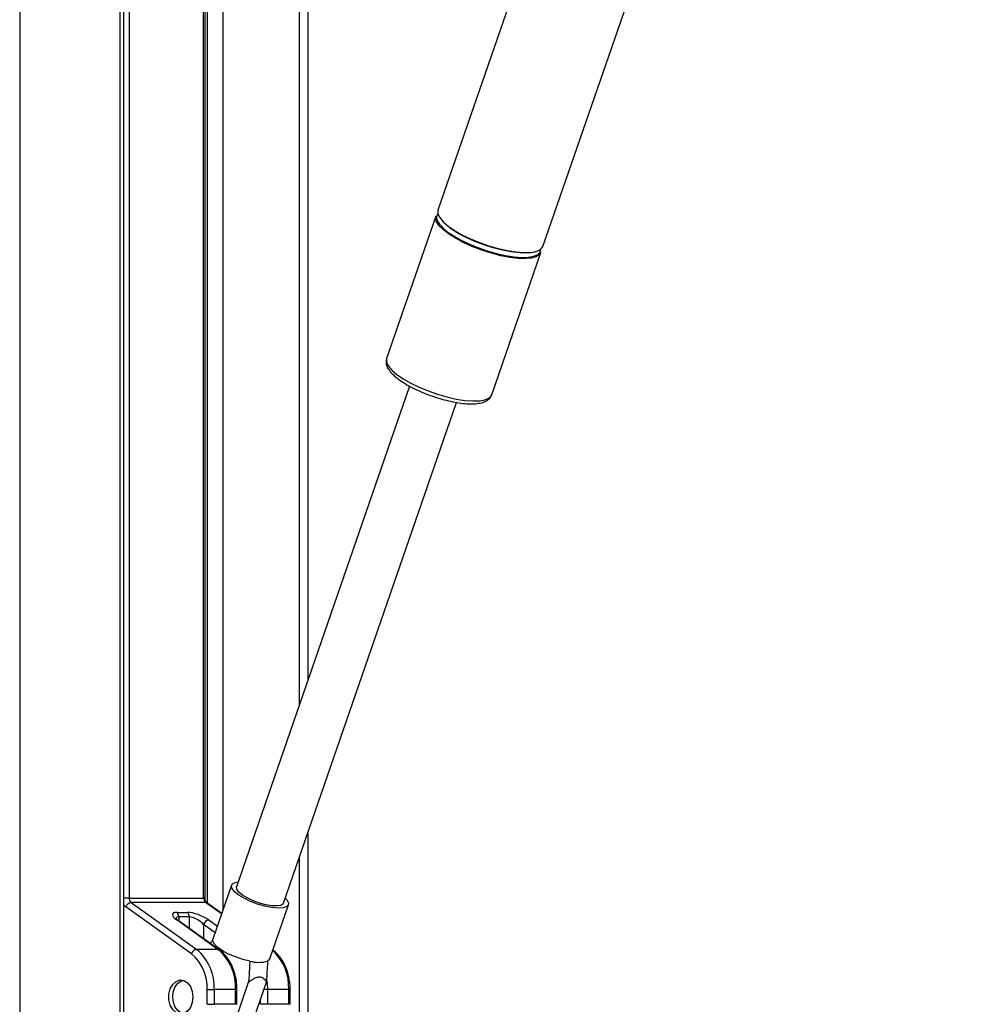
# Model space of a CAD drawing. Header units: millimetres. Extents: x 20 to 19305, y 40 to 15632.
# Tile 41 of 114: x 6810 to 7193, y 7175 to 7567. Entities that reach past the tile are written whole.
import ezdxf

# ---------------------------------------------------------------- set-up
doc = ezdxf.new("R2010")
doc.units = ezdxf.units.MM

msp = doc.modelspace()

# ---------------------------------------------------------------- linework, layer by layer
at = {"color": 8, "linetype": 'Continuous', "lineweight": 25, "ltscale": 2}
for p, q in [((6810.34, 7939.49), (6810.34, 2191.49)), ((6850.44, 6588.56), (6850.44, 7759.49)), ((6853.96, 7759.49), (6853.96, 7216.94)), ((6883.66, 7216.94), (6883.66, 7759.49)), ((6885.18, 7214.84), (6885.18, 7759.49)), ((6891.35, 7759.49), (6891.35, 7212.06)), ((6921.84, 7294), (6921.84, 7759.49)), ((6921.84, 6588.56), (6921.84, 7233.03)), ((6853.96, 7216.94), (6851.82, 7216.94)), ((6884.24, 7216.94), (6883.66, 7216.94)), ((6890.84, 7210.58), (6884.44, 7215.15)), ((6873.76, 7209.43), (6873.76, 7207.85)), ((6878, 7204.82), (6878, 7209.43)), ((6883.66, 7206.4), (6883.66, 7200.79)), ((6888.26, 7203.12), (6883.66, 7206.4)), ((6885.71, 7208.19), (6889.16, 7205.72)), ((6896.97, 7180.41), (6896.39, 7180.41)), ((6909.11, 7180.41), (6907.66, 7180.41)), ((6918.19, 7180.41), (6917.6, 7180.41)), ((6896.97, 7174.57), (6896.39, 7174.57)), ((6906.29, 7174.57), (6906.29, 7176.42)), ((6918.19, 7174.57), (6917.6, 7174.57))]:
    msp.add_line(p, q, dxfattribs=at)
at = {"color": 7, "linetype": 'Continuous', "lineweight": 25, "ltscale": 2}
for p, q in [((6851.82, 6588.56), (6851.82, 7759.49)), ((6884.24, 7216.94), (6884.24, 7759.49)), ((6925.18, 7759.49), (6925.18, 7303.68)), ((7051.38, 7706.06), (6977.1, 7491.16)), ((7018.96, 7476.69), (7091.18, 7685.6)), ((6976.26, 7488.75), (6956.65, 7432.01)), ((6982.45, 7483.58), (6981.86, 7484)), ((6998.52, 7417.53), (7018.13, 7474.27)), ((6956.65, 7432.01), (6956.61, 7431.9)), ((6965.73, 7420.98), (6896.74, 7221.4)), ((6915.57, 7214.89), (6984.56, 7414.48)), ((6925.18, 7242.71), (6925.18, 6588.56)), ((6894.81, 7222.06), (6887.36, 7200.5)), ((6853.96, 7216.94), (6883.66, 7216.94)), ((6854.74, 7215.15), (6880.91, 7196.48)), ((6884.44, 7215.15), (6854.74, 7215.15)), ((6890.9, 7210.75), (6884.96, 7214.99)), ((6910.04, 7192.66), (6917.49, 7214.22)), ((6878.85, 7194.7), (6852.69, 7213.37)), ((6872.98, 7211.22), (6877.22, 7211.22)), ((6889.39, 7196.48), (6872.98, 7208.19)), ((6889.92, 7196.32), (6873.51, 7208.03)), ((6878, 7209.43), (6873.76, 7209.43)), ((6889.39, 7196.48), (6880.91, 7196.48)), ((6895.67, 7166.17), (6901.61, 7183.36)), ((6902.74, 7166.17), (6908.68, 7183.36)), ((6885.07, 7180.41), (6887.9, 7180.41)), ((6885.07, 7174.57), (6885.07, 7180.41)), ((6887.9, 7180.41), (6887.9, 7174.57)), ((6896.39, 7180.41), (6887.9, 7180.41)), ((6896.39, 7174.57), (6896.39, 7180.41)), ((6896.97, 7174.57), (6896.97, 7180.41)), ((6909.11, 7180.41), (6909.11, 7174.57)), ((6917.6, 7180.41), (6909.11, 7180.41)), ((6917.6, 7174.57), (6917.6, 7180.41)), ((6918.19, 7174.57), (6918.19, 7180.41)), ((6885.07, 7174.57), (6887.9, 7174.57)), ((6896.39, 7174.57), (6887.9, 7174.57)), ((6909.11, 7174.57), (6906.29, 7174.57)), ((6917.6, 7174.57), (6909.11, 7174.57))]:
    msp.add_line(p, q, dxfattribs=at)
at = {"color": 7, "linetype": 'Continuous', "lineweight": 25, "ltscale": 2, "flags": 128}
for points in [[(6981.53, 7481.51), (6979.27, 7483.25), (6977.59, 7484.93), (6976.53, 7486.5), (6976.14, 7487.91), (6976.26, 7488.75)], [(6977.1, 7491.16), (6977.04, 7490.95), (6977.09, 7489.64), (6977.81, 7488.14), (6979.19, 7486.51), (6981.17, 7484.79), (6983.69, 7483.05), (6986.68, 7481.33), (6990.02, 7479.7), (6993.63, 7478.2), (6997.38, 7476.89), (7001.14, 7475.8), (7004.81, 7474.98), (7008.26, 7474.44), (7011.38, 7474.2), (7014.08, 7474.28), (7016.25, 7474.67), (7017.84, 7475.36), (7018.8, 7476.32), (7018.96, 7476.69)], [(7018.13, 7474.27), (7017.57, 7473.39), (7016.29, 7472.57), (7014.4, 7472.03), (7011.96, 7471.79), (7009.04, 7471.87), (7005.74, 7472.26), (7002.17, 7472.94), (6998.43, 7473.91), (6994.66, 7475.11), (6990.97, 7476.52), (6987.48, 7478.09), (6984.3, 7479.77), (6981.53, 7481.51)], [(6981.84, 7481.86), (6983.16, 7480.99), (6986.11, 7479.3), (6989.41, 7477.69), (6992.97, 7476.21), (6996.67, 7474.91), (7000.39, 7473.84), (7004.01, 7473.03), (7007.42, 7472.49), (7010.5, 7472.26), (7013.15, 7472.34), (7015.3, 7472.72), (7016.87, 7473.4), (7017.81, 7474.35), (7018.1, 7475.54), (7018.09, 7475.64)], [(7017.59, 7475.21), (7016.76, 7474.75), (7014.89, 7474.22), (7012.48, 7473.98), (7009.6, 7474.06), (7006.34, 7474.44), (7002.82, 7475.12), (6999.13, 7476.07), (6995.41, 7477.26), (6991.76, 7478.65), (6988.32, 7480.2), (6985.18, 7481.86), (6982.45, 7483.58)], [(6897.67, 7218.14), (6896.04, 7219.45), (6895.04, 7220.68), (6894.75, 7221.75), (6895.17, 7222.59), (6896.28, 7223.15), (6897.42, 7223.36)], [(6899.11, 7218.14), (6897.66, 7219.32), (6896.85, 7220.41), (6896.72, 7221.34), (6896.74, 7221.4)], [(6916.25, 7216.85), (6916.85, 7216.2), (6917.5, 7215.04), (6917.44, 7214.08), (6916.66, 7213.37), (6915.23, 7212.96), (6913.23, 7212.88), (6910.78, 7213.13), (6908.04, 7213.69), (6905.19, 7214.53), (6902.39, 7215.6), (6899.83, 7216.83), (6897.67, 7218.14)], [(6915.57, 7214.89), (6915.38, 7214.57), (6914.47, 7214.02), (6912.95, 7213.78), (6910.91, 7213.86), (6908.53, 7214.26), (6905.97, 7214.94), (6903.42, 7215.87), (6901.08, 7216.96), (6899.11, 7218.14)], [(6902.09, 7191.79), (6899.25, 7192.49), (6896.38, 7193.46), (6893.65, 7194.62), (6891.25, 7195.91), (6889.32, 7197.25), (6887.99, 7198.54), (6887.35, 7199.7), (6887.36, 7200.5)], [(6910.04, 7192.66), (6909.97, 7192.49), (6909.16, 7191.79)], [(6879.42, 7177.49), (6879.15, 7175.28), (6878.4, 7173.31), (6877.24, 7171.8), (6875.79, 7170.9), (6874.21, 7170.71), (6872.68, 7171.26), (6871.35, 7172.49), (6870.38, 7174.25), (6869.86, 7176.37), (6869.86, 7178.61), (6870.38, 7180.73), (6871.35, 7182.49), (6872.68, 7183.72), (6874.21, 7184.27), (6875.79, 7184.08), (6877.24, 7183.18), (6878.4, 7181.67), (6879.15, 7179.7), (6879.42, 7177.49)], [(6875.74, 7170.88), (6874.9, 7171.07), (6873.48, 7171.93), (6872.35, 7173.39), (6871.6, 7175.3), (6871.34, 7177.45), (6871.59, 7179.6), (6872.31, 7181.53), (6873.44, 7183.01)], [(6873.44, 7183.01), (6874.85, 7183.9), (6875.74, 7184.1)]]:
    msp.add_lwpolyline(points, dxfattribs=at)
at = {"color": 8, "linetype": 'Continuous', "lineweight": 25, "ltscale": 2, "flags": 128}
for points in [[(6956.61, 7431.9), (6956.59, 7431.8), (6956.64, 7430.49), (6957.37, 7428.99), (6958.74, 7427.36), (6960.72, 7425.64), (6963.24, 7423.9), (6966.23, 7422.18), (6969.58, 7420.55), (6973.18, 7419.05), (6976.93, 7417.74), (6980.7, 7416.65), (6984.36, 7415.83), (6987.81, 7415.29), (6990.94, 7415.05), (6993.63, 7415.13), (6995.8, 7415.52), (6997.39, 7416.2), (6998.35, 7417.16), (6998.52, 7417.53)], [(6908.86, 7183.99), (6908.99, 7182.89), (6909.11, 7180.41)]]:
    msp.add_lwpolyline(points, dxfattribs=at)
at = {"color": 7, "linetype": 'Continuous', "lineweight": 25, "ltscale": 4}
for centre, radius, start, end in [((6979.05, 7488.18), 2.51, 142.1962, 204.0715), ((6855.13, 7212.63), 2.55, 98.8175, 163.2651), ((6856.15, 7216.83), 2.19, 177.1751, 229.8696), ((6885.85, 7216.83), 2.19, 177.1751, 229.8696), ((6871.57, 7209.54), 2.19, 357.1751, 49.8696), ((6875.81, 7209.54), 2.19, 357.1751, 49.8696), ((6886.1, 7205.67), 2.55, 98.8175, 163.2651), ((6881.3, 7193.96), 2.55, 98.8175, 163.2651), ((6867.54, 7181.28), 17.55, 357.1751, 49.8696), ((6868.18, 7181.38), 19.75, 357.1751, 49.8696), ((6876.66, 7181.38), 19.75, 357.1751, 49.8696), ((6905.63, 7204.11), 12.82, 253.9868, 286.0132)]:
    msp.add_arc(centre, radius, start, end, dxfattribs=at)
at = {"color": 8, "linetype": 'Continuous', "lineweight": 25, "ltscale": 4}
for centre, radius, start, end in [((6989.03, 7493.86), 13.99, 208.6697, 239.0768), ((6854.61, 7215.98), 3.25, 210.8679, 233.6369), ((6884.46, 7214.28), 0.873, 55.0145, 91.5577), ((6873.01, 7207.32), 0.873, 55.0145, 91.5577), ((6889.41, 7195.61), 0.874, 55.0541, 91.5566), ((6897.56, 7181.32), 20.06, 357.4019, 47.1444)]:
    msp.add_arc(centre, radius, start, end, dxfattribs=at)
at = {"color": 7, "linetype": 'Continuous', "lineweight": 25, "ltscale": 4}
for centre, major_axis, ratio, start_param, end_param in [((6877.22, 7208.19), (5.95, -2.39), 0.312033, 2.480791, 4.051587), ((6881.47, 7208.19), (5.95, -2.39), 0.312033, 0.909995, 2.480791), ((6880.83, 7206.4), (3.87, -2.62), 0.39272, 1.045407, 2.616204)]:
    msp.add_ellipse(centre, major_axis=major_axis, ratio=ratio, start_param=start_param, end_param=end_param, dxfattribs=at)
at = {"color": 8, "linetype": 'Continuous', "lineweight": 25, "ltscale": 4}
msp.add_ellipse((6876.59, 7206.4), major_axis=(3.87, -2.62), ratio=0.39272, start_param=2.616204, end_param=3.397344, dxfattribs=at)
at = {"color": 7, "linetype": 'Continuous', "lineweight": 25, "ltscale": 2}
for points, knots in [([(9018.44, 7734.68), (9004.86, 7727.14), (8922.62, 7681.48), (8771.2, 7597.96), (8495.11, 7446.27), (8011.15, 7181.31), (7478.52, 6890.36), (7084.19, 6675.1), (6966.76, 6611)], [0, 0, 0, 0, 0.019985, 0.121052, 0.22212, 0.424256, 0.828547, 1, 1, 1, 1]), ([(6956.64, 7431.8), (6956.54, 7431.4), (6956.32, 7430.48), (6956.67, 7429.01), (6957.46, 7427.47), (6958.82, 7425.83), (6960.77, 7424.11), (6963.25, 7422.38), (6966.1, 7420.72), (6969.24, 7419.18), (6972.11, 7417.95), (6973.94, 7417.32), (6974.6, 7417.09)], [0, 0, 0, 0, 0.069319, 0.155657, 0.24997, 0.360051, 0.479169, 0.595922, 0.71041, 0.823597, 0.936101, 1, 1, 1, 1]), ([(6974.6, 7417.09), (6975.09, 7416.91), (6976.74, 7416.31), (6979.59, 7415.5), (6983.03, 7414.7), (6986.32, 7414.16), (6989.37, 7413.89), (6992.12, 7413.93), (6994.44, 7414.28), (6996.28, 7414.95), (6997.59, 7415.95), (6998.36, 7416.88), (6998.46, 7417.47), (6998.48, 7417.56)], [0, 0, 0, 0, 0.046832, 0.155593, 0.264513, 0.373861, 0.484034, 0.595684, 0.709956, 0.815177, 0.903839, 0.985244, 1, 1, 1, 1]), ([(6884.96, 7214.99), (6884.91, 7215.03), (6884.8, 7215.12), (6884.55, 7215.47), (6884.33, 7216.04), (6884.25, 7216.57), (6884.24, 7216.87), (6884.24, 7216.94)], [0, 0, 0, 0, 0.187555, 0.426612, 0.677966, 0.933523, 1, 1, 1, 1]), ([(6873.51, 7208.03), (6873.33, 7208.16), (6872.9, 7208.48), (6872.55, 7208.88), (6872.53, 7208.9), (6872.53, 7208.91)], [0, 0, 0, 0, 0.314914, 0.754092, 1, 1, 1, 1]), ([(6886.31, 7198.89), (6886.43, 7199.05), (6886.8, 7199.53), (6887.18, 7200.01), (6887.44, 7200.34)], [0, 0, 0, 0, 0.312626, 1, 1, 1, 1]), ([(6896.97, 7180.41), (6896.96, 7181.01), (6896.92, 7182.75), (6896.5, 7185.57), (6895.57, 7188.74), (6894.2, 7191.63), (6892.48, 7194.07), (6890.97, 7195.55), (6890.09, 7196.19), (6889.92, 7196.32)], [0, 0, 0, 0, 0.09348, 0.26821, 0.443485, 0.619262, 0.795479, 0.95912, 1, 1, 1, 1]), ([(6918.19, 7180.41), (6918.17, 7181.01), (6918.13, 7182.75), (6917.71, 7185.57), (6916.78, 7188.74), (6915.41, 7191.63), (6913.69, 7194.07), (6912.18, 7195.55), (6911.3, 7196.19), (6911.13, 7196.32)], [0, 0, 0, 0, 0.0934802, 0.2682098, 0.443485, 0.6192619, 0.795479, 0.95912, 1, 1, 1, 1]), ([(6902.09, 7191.79), (6902.04, 7190.79), (6901.89, 7187.98), (6901.72, 7185.17), (6901.61, 7183.36)], [0, 0, 0, 0, 0.355137, 1, 1, 1, 1]), ([(6909.16, 7191.79), (6909.11, 7190.79), (6908.96, 7187.98), (6908.79, 7185.17), (6908.68, 7183.36)], [0, 0, 0, 0, 0.355137, 1, 1, 1, 1]), ([(6901.61, 7183.36), (6902.06, 7183.71), (6903.02, 7184.47), (6904.57, 7185.33), (6906.1, 7185.61), (6907.47, 7185.11), (6908.23, 7184.21), (6908.6, 7183.51), (6908.68, 7183.36)], [0, 0, 0, 0, 0.160414, 0.343899, 0.529303, 0.689128, 0.932103, 1, 1, 1, 1])]:
    msp.add_open_spline(points, degree=3, knots=knots, dxfattribs=at)

doc.saveas('drawing.dxf')
